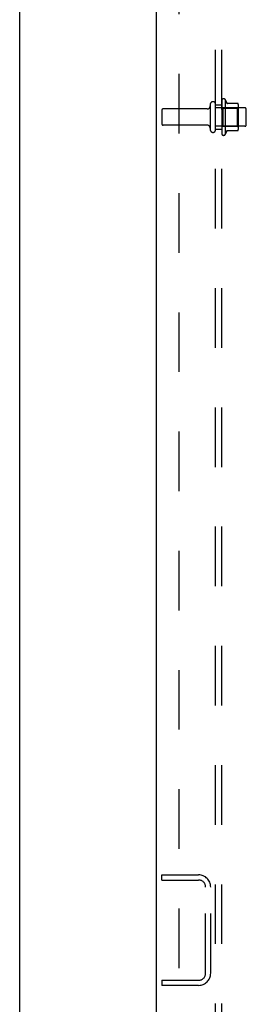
# Model space of a CAD drawing. Header units: inches. Extents: x 0 to 221, y 0 to 143.
# Tile 10 of 256: x 0 to 4.62, y 51.37 to 71.43. Entities that reach past the tile are written whole.
import ezdxf

# ---------------------------------------------------------------- set-up
doc = ezdxf.new("R2010")
doc.units = ezdxf.units.IN
doc.header["$LTSCALE"] = 12.142857
doc.header["$MEASUREMENT"] = 0
doc.linetypes.add('HIDDEN', pattern=[0.2, 0.1, -0.1])
doc.layers.get('0').update_dxf_attribs({"linetype": 'CONTINUOUS'})
doc.layers.add('DEFAULT_2', color=8, linetype='HIDDEN')
doc.layers.add('SUBPANEL', color=7, linetype='CONTINUOUS')

msp = doc.modelspace()

# ---------------------------------------------------------------- linework, layer by layer
at = {"color": 7, "linetype": 'Continuous'}
msp.add_line((0, 0), (0, 142.857), dxfattribs=at)
at = {"color": 3, "linetype": 'Continuous'}
msp.add_line((2.789, 33.55), (2.789, 110.126), dxfattribs=at)
at = {"layer": 'DEFAULT_2', "color": 8, "linetype": 'HIDDEN'}
for p, q in [((4.188, 69.801), (4.188, 69.09)), ((3.82, 69.611), (2.923, 69.611)), ((3.883, 69.703), (3.883, 69.188)), ((3.993, 69.188), (3.993, 69.703)), ((4.588, 69.633), (3.993, 69.633)), ((4.118, 69.78), (4.118, 69.111)), ((4.138, 69.629), (4.118, 69.649)), ((4.138, 69.629), (4.138, 69.262)), ((4.138, 69.629), (4.434, 69.629)), ((4.443, 69.723), (4.215, 69.723)), ((4.434, 69.629), (4.454, 69.649)), ((4.434, 69.629), (4.434, 69.262)), ((4.454, 69.701), (4.454, 69.19)), ((4.618, 69.288), (4.618, 69.603)), ((2.893, 69.581), (2.893, 69.311)), ((3.82, 69.281), (2.923, 69.281)), ((4.588, 69.258), (3.993, 69.258)), ((4.138, 69.262), (4.118, 69.242)), ((4.138, 69.262), (4.434, 69.262)), ((4.434, 69.262), (4.454, 69.242)), ((4.443, 69.168), (4.215, 69.168)), ((2.893, 54.008), (3.646, 54.008)), ((2.893, 53.904), (2.893, 54.008)), ((2.893, 53.904), (3.646, 53.904)), ((3.789, 52.005), (3.789, 53.762)), ((3.893, 52.005), (3.893, 53.762)), ((2.893, 51.862), (3.646, 51.862)), ((2.893, 51.862), (2.893, 51.758)), ((3.646, 51.758), (2.893, 51.758))]:
    msp.add_line(p, q, dxfattribs=at)
for centre, radius, start, end in [((4.156, 69.78), 0.0384, 34.4497, 180), ((3.587, 69.446), 0.698, 23.9679, 30.6631), ((2.923, 69.581), 0.03, 90, 180), ((3.82, 69.673), 0.0625, 270, 360), ((3.938, 69.703), 0.055, 0, 180), ((4.234, 69.733), 0.01, 203.9679, 270), ((4.443, 69.713), 0.01, 5.1938, 90), ((4.312, 69.701), 0.141, 0, 5.2081), ((4.588, 69.603), 0.03, 0, 90), ((2.923, 69.311), 0.03, 180, 270), ((3.82, 69.218), 0.0625, 0, 90), ((4.588, 69.288), 0.03, 270, 360), ((3.938, 69.188), 0.055, 180, 360), ((4.156, 69.111), 0.0384, 180, 325.5503), ((3.587, 69.446), 0.698, 329.3369, 336.0321), ((4.234, 69.158), 0.01, 90, 156.0321), ((4.443, 69.178), 0.01, 270, 354.8062), ((4.312, 69.19), 0.141, 354.7919, 360), ((3.646, 53.762), 0.246, 0, 90), ((3.646, 53.762), 0.142, 0, 90), ((3.646, 52.005), 0.246, 270, 360), ((3.646, 52.005), 0.142, 270, 360)]:
    msp.add_arc(centre, radius, start, end, dxfattribs=at)
at = {"layer": 'SUBPANEL', "color": 8, "linetype": 'HIDDEN'}
for p, q in [((3.993, 35.602), (3.993, 103.289)), ((4.118, 35.602), (4.118, 103.289)), ((3.243, 97.039), (3.243, 41.852)), ((3.993, 69.696), (4.118, 69.696)), ((3.993, 69.196), (4.118, 69.196))]:
    msp.add_line(p, q, dxfattribs=at)

doc.saveas('drawing.dxf')
